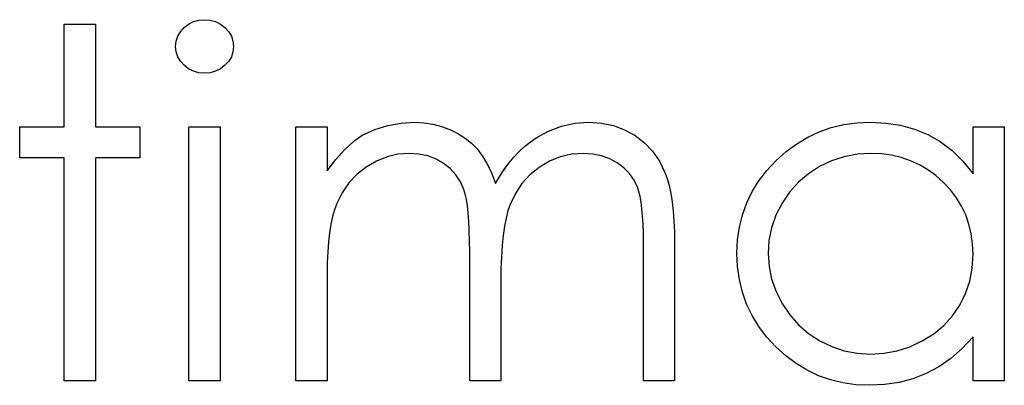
# Model space of a CAD drawing. Header units: inches. Extents: x 7.3 to 43.3, y -43.5 to -20.4.
# Tile 23 of 136: x 21.102 to 21.493, y -32.964 to -32.819. Entities that reach past the tile are written whole.
import ezdxf

# ---------------------------------------------------------------- set-up
doc = ezdxf.new("R2010")
doc.units = ezdxf.units.IN
doc.header["$LTSCALE"] = 0.5
doc.header["$MEASUREMENT"] = 0

msp = doc.modelspace()

# ---------------------------------------------------------------- linework, layer by layer
at = {"color": 7, "linetype": 'Continuous'}
for p, q in [((21.17132, -32.81961), (21.17339, -32.81904)), ((21.17339, -32.81904), (21.17565, -32.81884)), ((21.17565, -32.81884), (21.17794, -32.81904)), ((21.17794, -32.81904), (21.18007, -32.81961)), ((21.12006, -32.82061), (21.13242, -32.82061)), ((21.12006, -32.86124), (21.12006, -32.82061)), ((21.13242, -32.82061), (21.13242, -32.82061)), ((21.13242, -32.82061), (21.13242, -32.86124)), ((21.16613, -32.82359), (21.16759, -32.82196)), ((21.16759, -32.82196), (21.16936, -32.82061)), ((21.16936, -32.82061), (21.17132, -32.81961)), ((21.18007, -32.81961), (21.18203, -32.82061)), ((21.18203, -32.82061), (21.18379, -32.82196)), ((21.18379, -32.82196), (21.18528, -32.82359)), ((21.16444, -32.82737), (21.16508, -32.82541)), ((21.16508, -32.82541), (21.16613, -32.82359)), ((21.18528, -32.82359), (21.18633, -32.82541)), ((21.18633, -32.82541), (21.18697, -32.82737)), ((21.16422, -32.8295), (21.16444, -32.82737)), ((21.16444, -32.83157), (21.16422, -32.8295)), ((21.16422, -32.8295), (21.16422, -32.8295)), ((21.18697, -32.82737), (21.18719, -32.8295)), ((21.18719, -32.8295), (21.18697, -32.83157)), ((21.18719, -32.8295), (21.18719, -32.8295)), ((21.16508, -32.8335), (21.16444, -32.83157)), ((21.16613, -32.83529), (21.16508, -32.8335)), ((21.18633, -32.8335), (21.18528, -32.83529)), ((21.18697, -32.83157), (21.18633, -32.8335)), ((21.16759, -32.83692), (21.16613, -32.83529)), ((21.16936, -32.83827), (21.16759, -32.83692)), ((21.17132, -32.83927), (21.16936, -32.83827)), ((21.18203, -32.83827), (21.18007, -32.83927)), ((21.18379, -32.83692), (21.18203, -32.83827)), ((21.18528, -32.83529), (21.18379, -32.83692)), ((21.17339, -32.83985), (21.17132, -32.83927)), ((21.17565, -32.84004), (21.17339, -32.83985)), ((21.17794, -32.83985), (21.17565, -32.84004)), ((21.17565, -32.84004), (21.17565, -32.84004)), ((21.18007, -32.83927), (21.17794, -32.83985)), ((21.10239, -32.87361), (21.10239, -32.86124)), ((21.10239, -32.86124), (21.10239, -32.86124)), ((21.10239, -32.86124), (21.12006, -32.86124)), ((21.12006, -32.86124), (21.12006, -32.86124)), ((21.13242, -32.86124), (21.13242, -32.86124)), ((21.13242, -32.86124), (21.15009, -32.86124)), ((21.15009, -32.86124), (21.15009, -32.86124)), ((21.15009, -32.86124), (21.15009, -32.87361)), ((21.16952, -32.96194), (21.16952, -32.86124)), ((21.16953, -32.86124), (21.18189, -32.86124)), ((21.18189, -32.86124), (21.18189, -32.86124)), ((21.18189, -32.86124), (21.18189, -32.96194)), ((21.21192, -32.86124), (21.22429, -32.86124)), ((21.21192, -32.96194), (21.21192, -32.86124)), ((21.22429, -32.86124), (21.22429, -32.86124)), ((21.22429, -32.86124), (21.22429, -32.87874)), ((21.24325, -32.86234), (21.24838, -32.86074)), ((21.24838, -32.86074), (21.25363, -32.85981)), ((21.25363, -32.85981), (21.25901, -32.85947)), ((21.25901, -32.85947), (21.25901, -32.85947)), ((21.25901, -32.85947), (21.26266, -32.85967)), ((21.26266, -32.85967), (21.26619, -32.86019)), ((21.26619, -32.86019), (21.26964, -32.8611)), ((21.26964, -32.8611), (21.27298, -32.86237)), ((21.31209, -32.86298), (21.31723, -32.86102)), ((21.31723, -32.86102), (21.3225, -32.85986)), ((21.3225, -32.85986), (21.32799, -32.85947)), ((21.32799, -32.85947), (21.32799, -32.85947)), ((21.32799, -32.85947), (21.33304, -32.85981)), ((21.33304, -32.85981), (21.33779, -32.86077)), ((21.33779, -32.86077), (21.34224, -32.86243)), ((21.41944, -32.86328), (21.42422, -32.8616)), ((21.42422, -32.8616), (21.42919, -32.86041)), ((21.42919, -32.86041), (21.43435, -32.85972)), ((21.43435, -32.85972), (21.4397, -32.85947)), ((21.4397, -32.85947), (21.4397, -32.85947)), ((21.4397, -32.85947), (21.44586, -32.85978)), ((21.44586, -32.85978), (21.45171, -32.86069)), ((21.45171, -32.86069), (21.45726, -32.86223)), ((21.48044, -32.87987), (21.48044, -32.86124)), ((21.48044, -32.86124), (21.48044, -32.86124)), ((21.48044, -32.86124), (21.49281, -32.86124)), ((21.49282, -32.86124), (21.49281, -32.96194)), ((21.23469, -32.86715), (21.23825, -32.86458)), ((21.23825, -32.86458), (21.24325, -32.86234)), ((21.23825, -32.86458), (21.23825, -32.86458)), ((21.27298, -32.86237), (21.27615, -32.86395)), ((21.27615, -32.86395), (21.279, -32.86574)), ((21.279, -32.86574), (21.28156, -32.86778)), ((21.30481, -32.86731), (21.30718, -32.86568)), ((21.30718, -32.86568), (21.31209, -32.86298)), ((21.34224, -32.86243), (21.34638, -32.86472)), ((21.34638, -32.86472), (21.3501, -32.86759)), ((21.4105, -32.86803), (21.41486, -32.86541)), ((21.41486, -32.86541), (21.41944, -32.86328)), ((21.45726, -32.86223), (21.4625, -32.86436)), ((21.4625, -32.86436), (21.46744, -32.86715)), ((21.23119, -32.87035), (21.23469, -32.86715)), ((21.28156, -32.86778), (21.2838, -32.87007)), ((21.30039, -32.87112), (21.30254, -32.86914)), ((21.30254, -32.86914), (21.30481, -32.86731)), ((21.3501, -32.86759), (21.35333, -32.87098)), ((21.4063, -32.87112), (21.4105, -32.86803)), ((21.46744, -32.86715), (21.47211, -32.87068)), ((21.12006, -32.87361), (21.10239, -32.87361)), ((21.10239, -32.87361), (21.10239, -32.87361)), ((21.12006, -32.96194), (21.12006, -32.87361)), ((21.12006, -32.87361), (21.12006, -32.87361)), ((21.15009, -32.87361), (21.13242, -32.87361)), ((21.13242, -32.87361), (21.13242, -32.87361)), ((21.13242, -32.87361), (21.13242, -32.96194)), ((21.15009, -32.87361), (21.15009, -32.87361)), ((21.22771, -32.87421), (21.23119, -32.87035)), ((21.24805, -32.87319), (21.24386, -32.87488)), ((21.25239, -32.87217), (21.24805, -32.87319)), ((21.25686, -32.87184), (21.25239, -32.87217)), ((21.26067, -32.87209), (21.25686, -32.87184)), ((21.25686, -32.87184), (21.25686, -32.87184)), ((21.2642, -32.87281), (21.26067, -32.87209)), ((21.26749, -32.87405), (21.2642, -32.87281)), ((21.2838, -32.87007), (21.28581, -32.87272)), ((21.28581, -32.87272), (21.28772, -32.8759)), ((21.29636, -32.87565), (21.29832, -32.8733)), ((21.29832, -32.8733), (21.30039, -32.87112)), ((21.31673, -32.87322), (21.31245, -32.87493)), ((21.32117, -32.87217), (21.31673, -32.87322)), ((21.32584, -32.87184), (21.32117, -32.87217)), ((21.32965, -32.87206), (21.32584, -32.87184)), ((21.32584, -32.87184), (21.32584, -32.87184)), ((21.33315, -32.87275), (21.32965, -32.87206)), ((21.33641, -32.87391), (21.33315, -32.87275)), ((21.35333, -32.87098), (21.35604, -32.87488)), ((21.40233, -32.87468), (21.4063, -32.87112)), ((21.42927, -32.87314), (21.4243, -32.87477)), ((21.43446, -32.87217), (21.42927, -32.87314)), ((21.43988, -32.87184), (21.43446, -32.87217)), ((21.44406, -32.87201), (21.43987, -32.87184)), ((21.44809, -32.87256), (21.44406, -32.87201)), ((21.45196, -32.87344), (21.44809, -32.87256)), ((21.45566, -32.87471), (21.45196, -32.87344)), ((21.47211, -32.87068), (21.47641, -32.8749)), ((21.22429, -32.87874), (21.22771, -32.87421)), ((21.23983, -32.87722), (21.23613, -32.88015)), ((21.24386, -32.87488), (21.23983, -32.87722)), ((21.27047, -32.87576), (21.26749, -32.87405)), ((21.27312, -32.87786), (21.27047, -32.87576)), ((21.28772, -32.8759), (21.28946, -32.87957)), ((21.29448, -32.87819), (21.29636, -32.87565)), ((21.30839, -32.87736), (21.3047, -32.88034)), ((21.31245, -32.87493), (21.30839, -32.87736)), ((21.33936, -32.87551), (21.33641, -32.87391)), ((21.34199, -32.8775), (21.33936, -32.87551)), ((21.3442, -32.87976), (21.34199, -32.8775)), ((21.35604, -32.87488), (21.35822, -32.87932)), ((21.39868, -32.87858), (21.40233, -32.87468)), ((21.41952, -32.87703), (21.41511, -32.87987)), ((21.4243, -32.87477), (21.41952, -32.87703)), ((21.45916, -32.87631), (21.45566, -32.87471)), ((21.46253, -32.87827), (21.45916, -32.87631)), ((21.47641, -32.8749), (21.48044, -32.87987)), ((21.22429, -32.87874), (21.22429, -32.87874)), ((21.23613, -32.88015), (21.23293, -32.88354)), ((21.27535, -32.88029), (21.27312, -32.87786)), ((21.27715, -32.88305), (21.27535, -32.88029)), ((21.28946, -32.87957), (21.29106, -32.88379)), ((21.29106, -32.88379), (21.29272, -32.88089)), ((21.29272, -32.88089), (21.29448, -32.87819)), ((21.3047, -32.88034), (21.30155, -32.88379)), ((21.34599, -32.88236), (21.3442, -32.87976)), ((21.35822, -32.87932), (21.35913, -32.8818)), ((21.39554, -32.88269), (21.39868, -32.87858)), ((21.41511, -32.87987), (21.41116, -32.88327)), ((21.4657, -32.88062), (21.46253, -32.87827)), ((21.46871, -32.8833), (21.4657, -32.88062)), ((21.48044, -32.87987), (21.48044, -32.87987)), ((21.23293, -32.88354), (21.23025, -32.88738)), ((21.2785, -32.88614), (21.27715, -32.88305)), ((21.29106, -32.88379), (21.29106, -32.88379)), ((21.30155, -32.88379), (21.29893, -32.88771)), ((21.34737, -32.88523), (21.34599, -32.88236)), ((21.34792, -32.88688), (21.34737, -32.88523)), ((21.35913, -32.8818), (21.3599, -32.88459)), ((21.3599, -32.88459), (21.36056, -32.88766)), ((21.39289, -32.88697), (21.39554, -32.88269)), ((21.41116, -32.88327), (21.40768, -32.88716)), ((21.47147, -32.88625), (21.46871, -32.8833)), ((21.23025, -32.88738), (21.2281, -32.89171)), ((21.27905, -32.88793), (21.2785, -32.88614)), ((21.27952, -32.89011), (21.27905, -32.88793)), ((21.29893, -32.88771), (21.29683, -32.89207)), ((21.34839, -32.88887), (21.34792, -32.88688)), ((21.34881, -32.89116), (21.34839, -32.88887)), ((21.36056, -32.88766), (21.36112, -32.89102)), ((21.39071, -32.89144), (21.39289, -32.88697)), ((21.40768, -32.88716), (21.40467, -32.8916)), ((21.47385, -32.88937), (21.47147, -32.88625)), ((21.47586, -32.89268), (21.47385, -32.88937)), ((21.2281, -32.89171), (21.22721, -32.89414)), ((21.27991, -32.89263), (21.27952, -32.89011)), ((21.28024, -32.89552), (21.27991, -32.89263)), ((21.29683, -32.89207), (21.29597, -32.89456)), ((21.34914, -32.89376), (21.34881, -32.89116)), ((21.36112, -32.89102), (21.36153, -32.89467)), ((21.389, -32.89613), (21.39071, -32.89144)), ((21.40467, -32.8916), (21.40227, -32.89635)), ((21.47752, -32.89616), (21.47586, -32.89268)), ((21.22644, -32.89685), (21.22578, -32.89989)), ((21.22721, -32.89414), (21.22644, -32.89685)), ((21.28049, -32.89878), (21.28024, -32.89552)), ((21.29597, -32.89456), (21.29523, -32.89743)), ((21.34938, -32.89668), (21.34914, -32.89376)), ((21.34958, -32.89991), (21.34938, -32.89668)), ((21.36153, -32.89467), (21.36183, -32.89862)), ((21.38778, -32.90099), (21.389, -32.89613)), ((21.40227, -32.89635), (21.40056, -32.90127)), ((21.47879, -32.8998), (21.47752, -32.89616)), ((21.22578, -32.89989), (21.22525, -32.90323)), ((21.28068, -32.9024), (21.28049, -32.89878)), ((21.29462, -32.90069), (21.2941, -32.90433)), ((21.29523, -32.89743), (21.29462, -32.90069)), ((21.34969, -32.90347), (21.34958, -32.89991)), ((21.36183, -32.89862), (21.36203, -32.90287)), ((21.38706, -32.90607), (21.38778, -32.90099)), ((21.4797, -32.90364), (21.47879, -32.8998)), ((21.22525, -32.90323), (21.22481, -32.90684)), ((21.28079, -32.9064), (21.28068, -32.9024)), ((21.2941, -32.90433), (21.29371, -32.90836)), ((21.34972, -32.90734), (21.34969, -32.90347)), ((21.36203, -32.90287), (21.36208, -32.90739)), ((21.40056, -32.90127), (21.39951, -32.90629)), ((21.48025, -32.90764), (21.4797, -32.90364)), ((21.22481, -32.90684), (21.22454, -32.91079)), ((21.28082, -32.91073), (21.28079, -32.9064)), ((21.29371, -32.90836), (21.29341, -32.91278)), ((21.34972, -32.96194), (21.34972, -32.90734)), ((21.34972, -32.90734), (21.34972, -32.90734)), ((21.36208, -32.90739), (21.36208, -32.90739)), ((21.36208, -32.90739), (21.36208, -32.96194)), ((21.38681, -32.91131), (21.38706, -32.90607)), ((21.39951, -32.90629), (21.39918, -32.91145)), ((21.48044, -32.91181), (21.48025, -32.90764)), ((21.22454, -32.91079), (21.22434, -32.91501)), ((21.28082, -32.96194), (21.28082, -32.91073)), ((21.28082, -32.91073), (21.28082, -32.91073)), ((21.29341, -32.91278), (21.29324, -32.91758)), ((21.38706, -32.91667), (21.38681, -32.91131)), ((21.38681, -32.91131), (21.38681, -32.91131)), ((21.39918, -32.91145), (21.39918, -32.91145)), ((21.39918, -32.91145), (21.39954, -32.91659)), ((21.48011, -32.91728), (21.48044, -32.91181)), ((21.48044, -32.91181), (21.48044, -32.91181)), ((21.22434, -32.91501), (21.22429, -32.91957)), ((21.38778, -32.92183), (21.38706, -32.91667)), ((21.39954, -32.91659), (21.40056, -32.92161)), ((21.22429, -32.91957), (21.22429, -32.91957)), ((21.22429, -32.91957), (21.22429, -32.96194)), ((21.29324, -32.91758), (21.29318, -32.92277)), ((21.47915, -32.92244), (21.48011, -32.91728)), ((21.29318, -32.92277), (21.29318, -32.92277)), ((21.29318, -32.92277), (21.29318, -32.96194)), ((21.38897, -32.92677), (21.38778, -32.92183)), ((21.40056, -32.92161), (21.4023, -32.92652)), ((21.47749, -32.92735), (21.47915, -32.92244)), ((21.39065, -32.93152), (21.38897, -32.92677)), ((21.4023, -32.92652), (21.40473, -32.93133)), ((21.4752, -32.93196), (21.47749, -32.92735)), ((21.39283, -32.93607), (21.39065, -32.93152)), ((21.40473, -32.93133), (21.40777, -32.9358)), ((21.4723, -32.93618), (21.4752, -32.93196)), ((21.39545, -32.94041), (21.39283, -32.93607)), ((21.40777, -32.9358), (21.41124, -32.93974)), ((21.46888, -32.93996), (21.4723, -32.93618)), ((21.41124, -32.93974), (21.41522, -32.94317)), ((21.46485, -32.94328), (21.46888, -32.93996)), ((21.39857, -32.94452), (21.39545, -32.94041)), ((21.41522, -32.94317), (21.41966, -32.94607)), ((21.46029, -32.94612), (21.46485, -32.94328)), ((21.40219, -32.94844), (21.39857, -32.94452)), ((21.41966, -32.94607), (21.42444, -32.94838)), ((21.45538, -32.94841), (21.46029, -32.94612)), ((21.48044, -32.94452), (21.47617, -32.94916)), ((21.48044, -32.96194), (21.48044, -32.94452)), ((21.48044, -32.94452), (21.48044, -32.94452)), ((21.40614, -32.95203), (21.40219, -32.94844)), ((21.42444, -32.94838), (21.42938, -32.95001)), ((21.42938, -32.95001), (21.43449, -32.95101)), ((21.43449, -32.95101), (21.43976, -32.95134)), ((21.43976, -32.95134), (21.44511, -32.95101)), ((21.43976, -32.95134), (21.43976, -32.95134)), ((21.44511, -32.95101), (21.45033, -32.95004)), ((21.45033, -32.95004), (21.45538, -32.94841)), ((21.47617, -32.94916), (21.47167, -32.95313)), ((21.41028, -32.95512), (21.40614, -32.95203)), ((21.41464, -32.95774), (21.41028, -32.95512)), ((21.47167, -32.95313), (21.46686, -32.95644)), ((21.41917, -32.95989), (21.41464, -32.95774)), ((21.46184, -32.95909), (21.45657, -32.96111)), ((21.46686, -32.95644), (21.46184, -32.95909)), ((21.13242, -32.96194), (21.12006, -32.96194)), ((21.12006, -32.96194), (21.12006, -32.96194)), ((21.13242, -32.96194), (21.13242, -32.96194)), ((21.18189, -32.96194), (21.16952, -32.96194)), ((21.16952, -32.96194), (21.16952, -32.96194)), ((21.18189, -32.96194), (21.18189, -32.96194)), ((21.22429, -32.96194), (21.21192, -32.96194)), ((21.21192, -32.96194), (21.21192, -32.96194)), ((21.22429, -32.96194), (21.22429, -32.96194)), ((21.29318, -32.96194), (21.28082, -32.96194)), ((21.28082, -32.96194), (21.28082, -32.96194)), ((21.29318, -32.96194), (21.29318, -32.96194)), ((21.36208, -32.96194), (21.34972, -32.96194)), ((21.34972, -32.96194), (21.34972, -32.96194)), ((21.36208, -32.96194), (21.36208, -32.96194)), ((21.42391, -32.96155), (21.41917, -32.95989)), ((21.42885, -32.96274), (21.42391, -32.96155)), ((21.43399, -32.96346), (21.42885, -32.96274)), ((21.43932, -32.9637), (21.43399, -32.96346)), ((21.44531, -32.96343), (21.43932, -32.9637)), ((21.45107, -32.96254), (21.44531, -32.96343)), ((21.45657, -32.96111), (21.45107, -32.96254)), ((21.49281, -32.96194), (21.48044, -32.96194)), ((21.48044, -32.96194), (21.48044, -32.96194)), ((21.49281, -32.96194), (21.49281, -32.96194)), ((21.43932, -32.9637), (21.43932, -32.9637))]:
    msp.add_line(p, q, dxfattribs=at)

doc.saveas('drawing.dxf')
